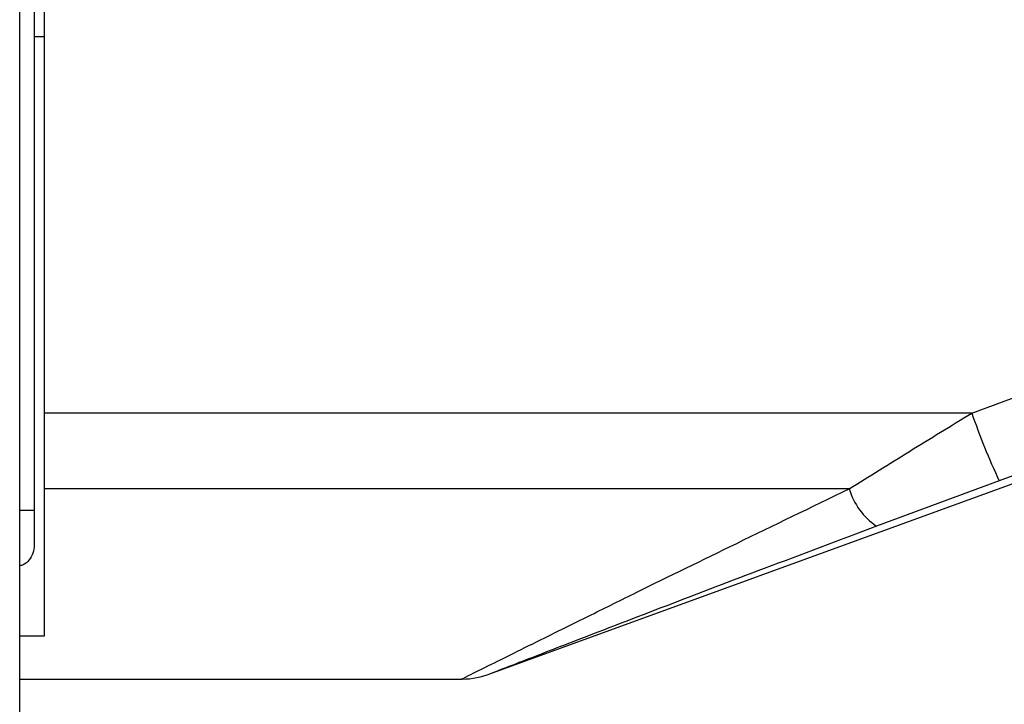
# Model space of a CAD drawing. Header units: millimetres. Extents: x 20 to 26059, y 28 to 17638.
# Tile 25 of 73: x 9228 to 9326, y 5941 to 6009. Entities that reach past the tile are written whole.
import ezdxf

# ---------------------------------------------------------------- set-up
doc = ezdxf.new("R2010")
doc.units = ezdxf.units.MM

msp = doc.modelspace()

# ---------------------------------------------------------------- linework, layer by layer
at = {"color": 8, "linetype": 'Continuous', "lineweight": 25, "ltscale": 2}
for p, q in [((9228.013, 2354.326), (9228.013, 6573.931)), ((9228.023, 5960.6), (9229.46, 5960.6))]:
    msp.add_line(p, q, dxfattribs=at)
at = {"color": 7, "linetype": 'Continuous', "lineweight": 25, "ltscale": 2}
for p, q in [((9228.023, 2354.326), (9228.023, 6573.921)), ((9229.46, 6572.768), (9229.46, 5960.6)), ((9230.46, 6018.672), (9230.46, 5970.268)), ((9229.46, 6007.768), (9230.46, 6007.768)), ((9322.881, 5970.268), (9357.474, 5982.933)), ((9274.847, 5944.273), (9362.561, 5976.198)), ((9322.881, 5970.268), (9230.46, 5970.268)), ((9230.46, 5970.268), (9230.46, 5962.722)), ((9310.661, 5962.722), (9230.46, 5962.722)), ((9230.46, 5962.722), (9230.46, 5948.035)), ((9325.613, 5963.532), (9313.393, 5959.003)), ((9229.46, 5960.6), (9229.46, 5957.107)), ((9230.46, 5948.035), (9228.023, 5948.035)), ((9228.023, 5943.768), (9272.11, 5943.768))]:
    msp.add_line(p, q, dxfattribs=at)
at = {"color": 7, "linetype": 'Continuous', "lineweight": 25, "ltscale": 2, "flags": 128}
msp.add_lwpolyline([(9360.205, 5976.198), (9345.189, 5970.699), (9325.613, 5963.532)], dxfattribs=at)
at = {"color": 7, "linetype": 'Continuous', "lineweight": 25, "ltscale": 4}
for centre, radius, start, end in [((9380.465, 5989.699), 60.774, 198.64666, 205.50382), ((9317.199, 5964.663), 6.82, 196.52838, 236.07889), ((9272.05, 5951.767), 7.999, 270.45339, 291.22511)]:
    msp.add_arc(centre, radius, start, end, dxfattribs=at)
at = {"color": 7, "linetype": 'Continuous', "lineweight": 25, "ltscale": 2}
for points, knots in [([(9310.661, 5962.722), (9312.651, 5963.963), (9316.659, 5966.461), (9320.798, 5968.993), (9322.881, 5970.268)], [0, 0, 0, 0, 0.496617, 1, 1, 1, 1]), ([(9313.393, 5959.003), (9309.637, 5957.589), (9302.53, 5954.912), (9292.404, 5951.051), (9285.138, 5948.259), (9280.357, 5946.412), (9277.516, 5945.311), (9275.336, 5944.464), (9274.956, 5944.317), (9274.795, 5944.254)], [0, 0, 0, 0, 0.242161, 0.458267, 0.673438, 0.754304, 0.83496, 0.929923, 1, 1, 1, 1]), ([(9229.46, 5957.107), (9229.437, 5956.838), (9229.389, 5956.299), (9228.984, 5955.614), (9228.496, 5955.174), (9228.142, 5955.076), (9228.023, 5955.043)], [0, 0, 0, 0, 0.296883, 0.594963, 0.863769, 1, 1, 1, 1])]:
    msp.add_open_spline(points, degree=3, knots=knots, dxfattribs=at)
at = {"color": 8, "linetype": 'Continuous', "lineweight": 25, "ltscale": 2}
msp.add_open_spline([(9272.111, 5943.799), (9272.091, 5943.789), (9271.913, 5943.7), (9272.74, 5944.113), (9274.665, 5945.073), (9277.568, 5946.518), (9280.914, 5948.178), (9284.913, 5950.157), (9291.085, 5953.198), (9299.629, 5957.384), (9306.895, 5960.9), (9310.661, 5962.722)], degree=3, knots=[0, 0, 0, 0, 0.00994, 0.088499, 0.191157, 0.272726, 0.356266, 0.458498, 0.560831, 0.772366, 1, 1, 1, 1], dxfattribs=at)

doc.saveas('drawing.dxf')
